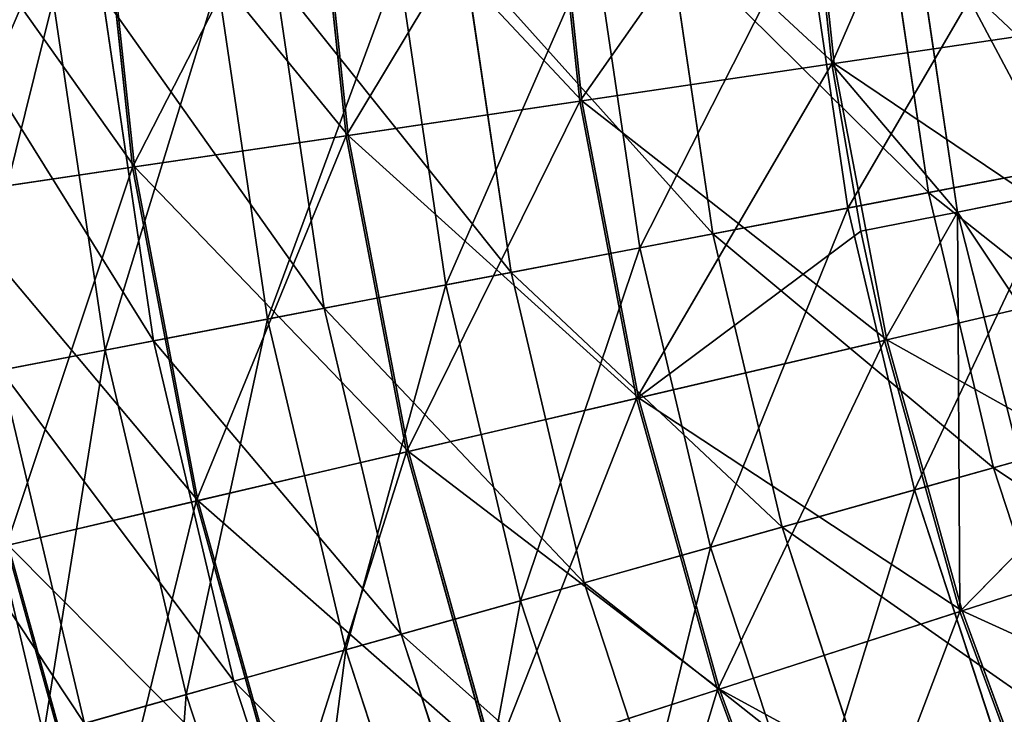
# Model space of a CAD drawing. Extents: x 0 to 126, y -178 to 0.
# Tile 19 of 256: x 10 to 23, y -129 to -121. Entities that reach past the tile are written whole.
import ezdxf

# ---------------------------------------------------------------- set-up
doc = ezdxf.new("R2010")
doc.units = 0
doc.header["$LTSCALE"] = 25.4
doc.layers.get('0').update_dxf_attribs({"color": 13, "linetype": 'CONTINUOUS'})

# ---------------------------------------------------------------- blocks, each defined once
blk = doc.blocks.new('ICE-EGG-C-8132_STL')
at = {"color": 7}
for p, q in [((64.654, 52.34, 68.466), (65.012, 49.919, 63.387)), ((64.654, 52.34, 68.466), (65.012, 49.919, 63.387)), ((65.016, 49.895, 159.916), (64.657, 52.32, 154.839)), ((65.016, 49.895, 159.916), (64.657, 52.32, 154.839)), ((57.879, 51.037, 146.279), (62.362, 52.095, 146.279)), ((57.879, 51.037, 146.279), (62.362, 52.095, 146.279)), ((62.362, 52.095, 146.279), (62.713, 50.265, 151.188)), ((62.362, 52.095, 146.279), (62.713, 50.265, 151.188)), ((55.949, 50.307, 68.466), (60.26, 51.504, 68.466)), ((55.949, 50.307, 68.466), (60.26, 51.504, 68.466)), ((55.956, 50.287, 154.839), (60.264, 51.483, 154.839)), ((55.956, 50.287, 154.839), (60.264, 51.483, 154.839)), ((58.023, 50.524, 75.486), (62.463, 51.572, 75.486)), ((58.023, 50.524, 75.486), (62.463, 51.572, 75.486)), ((60.26, 51.504, 68.466), (60.817, 49.12, 63.387)), ((60.26, 51.504, 68.466), (60.817, 49.12, 63.387)), ((60.822, 49.097, 159.916), (60.264, 51.483, 154.839)), ((60.822, 49.097, 159.916), (60.264, 51.483, 154.839)), ((62.83, 49.654, 70.592), (62.463, 51.572, 75.486)), ((62.83, 49.654, 70.592), (62.463, 51.572, 75.486)), ((57.879, 51.037, 146.279), (58.384, 49.244, 151.188)), ((57.879, 51.037, 146.279), (58.384, 49.244, 151.188)), ((62.713, 50.265, 151.188), (67.113, 50.916, 151.188)), ((62.713, 50.265, 151.188), (67.113, 50.916, 151.188)), ((58.552, 48.645, 70.592), (58.023, 50.524, 75.486)), ((58.552, 48.645, 70.592), (58.023, 50.524, 75.486)), ((65.012, 49.919, 63.387), (69.26, 50.368, 63.387)), ((65.012, 49.919, 63.387), (69.26, 50.368, 63.387)), ((65.016, 49.895, 159.916), (69.261, 50.345, 159.916)), ((65.016, 49.895, 159.916), (69.261, 50.345, 159.916)), ((58.384, 49.244, 151.188), (62.713, 50.265, 151.188)), ((58.384, 49.244, 151.188), (62.713, 50.265, 151.188)), ((62.713, 50.265, 151.188), (63.104, 48.222, 155.867)), ((62.713, 50.265, 151.188), (63.104, 48.222, 155.867)), ((62.83, 49.654, 70.592), (67.178, 50.297, 70.592)), ((62.83, 49.654, 70.592), (67.178, 50.297, 70.592)), ((60.817, 49.12, 63.387), (65.012, 49.919, 63.387)), ((60.817, 49.12, 63.387), (65.012, 49.919, 63.387)), ((60.822, 49.097, 159.916), (65.016, 49.895, 159.916)), ((60.822, 49.097, 159.916), (65.016, 49.895, 159.916)), ((65.012, 49.919, 63.387), (65.409, 47.234, 58.557)), ((65.012, 49.919, 63.387), (65.409, 47.234, 58.557)), ((65.413, 47.209, 164.744), (65.016, 49.895, 159.916)), ((65.413, 47.209, 164.744), (65.016, 49.895, 159.916)), ((58.552, 48.645, 70.592), (62.83, 49.654, 70.592)), ((58.552, 48.645, 70.592), (62.83, 49.654, 70.592)), ((63.24, 47.512, 65.915), (62.83, 49.654, 70.592)), ((63.24, 47.512, 65.915), (62.83, 49.654, 70.592)), ((54.157, 47.859, 151.188), (58.384, 49.244, 151.188)), ((54.157, 47.859, 151.188), (58.384, 49.244, 151.188)), ((58.384, 49.244, 151.188), (58.947, 47.241, 155.867)), ((58.384, 49.244, 151.188), (58.947, 47.241, 155.867)), ((56.701, 47.977, 63.387), (60.817, 49.12, 63.387)), ((56.701, 47.977, 63.387), (60.817, 49.12, 63.387)), ((60.817, 49.12, 63.387), (61.434, 46.477, 58.557)), ((60.817, 49.12, 63.387), (61.434, 46.477, 58.557)), ((56.708, 47.955, 159.916), (60.822, 49.097, 159.916)), ((56.708, 47.955, 159.916), (60.822, 49.097, 159.916)), ((61.44, 46.452, 164.744), (60.822, 49.097, 159.916)), ((61.44, 46.452, 164.744), (60.822, 49.097, 159.916)), ((63.104, 48.222, 155.867), (67.33, 48.847, 155.867)), ((63.104, 48.222, 155.867), (67.33, 48.847, 155.867)), ((54.375, 47.277, 70.592), (58.552, 48.645, 70.592)), ((54.375, 47.277, 70.592), (58.552, 48.645, 70.592)), ((59.142, 46.546, 65.915), (58.552, 48.645, 70.592)), ((59.142, 46.546, 65.915), (58.552, 48.645, 70.592)), ((58.947, 47.241, 155.867), (63.104, 48.222, 155.867)), ((58.947, 47.241, 155.867), (63.104, 48.222, 155.867)), ((63.104, 48.222, 155.867), (63.533, 45.982, 160.301)), ((63.104, 48.222, 155.867), (63.533, 45.982, 160.301)), ((63.24, 47.512, 65.915), (67.405, 48.128, 65.915)), ((63.24, 47.512, 65.915), (67.405, 48.128, 65.915)), ((65.409, 47.234, 58.557), (69.433, 47.66, 58.557)), ((65.409, 47.234, 58.557), (69.433, 47.66, 58.557)), ((65.413, 47.209, 164.744), (69.435, 47.635, 164.744)), ((65.413, 47.209, 164.744), (69.435, 47.635, 164.744)), ((59.142, 46.546, 65.915), (63.24, 47.512, 65.915)), ((59.142, 46.546, 65.915), (63.24, 47.512, 65.915)), ((63.69, 45.165, 61.485), (63.24, 47.512, 65.915)), ((63.69, 45.165, 61.485), (63.24, 47.512, 65.915)), ((54.888, 45.911, 155.867), (58.947, 47.241, 155.867)), ((54.888, 45.911, 155.867), (58.947, 47.241, 155.867)), ((58.947, 47.241, 155.867), (59.564, 45.045, 160.301)), ((58.947, 47.241, 155.867), (59.564, 45.045, 160.301)), ((61.434, 46.477, 58.557), (65.409, 47.234, 58.557)), ((61.434, 46.477, 58.557), (65.409, 47.234, 58.557)), ((61.44, 46.452, 164.744), (65.413, 47.209, 164.744)), ((61.44, 46.452, 164.744), (65.413, 47.209, 164.744)), ((65.409, 47.234, 58.557), (65.843, 44.301, 53.999)), ((65.409, 47.234, 58.557), (65.843, 44.301, 53.999)), ((65.847, 44.274, 169.299), (65.413, 47.209, 164.744)), ((65.847, 44.274, 169.299), (65.413, 47.209, 164.744)), ((55.142, 45.235, 65.915), (59.142, 46.546, 65.915)), ((55.142, 45.235, 65.915), (59.142, 46.546, 65.915)), ((59.79, 44.245, 61.485), (59.142, 46.546, 65.915)), ((59.79, 44.245, 61.485), (59.142, 46.546, 65.915)), ((63.533, 45.982, 160.301), (67.567, 46.578, 160.301)), ((63.533, 45.982, 160.301), (67.567, 46.578, 160.301)), ((57.535, 45.395, 58.557), (61.434, 46.477, 58.557)), ((57.535, 45.395, 58.557), (61.434, 46.477, 58.557)), ((57.542, 45.37, 164.744), (61.44, 46.452, 164.744)), ((57.542, 45.37, 164.744), (61.44, 46.452, 164.744)), ((61.434, 46.477, 58.557), (62.108, 43.59, 53.999)), ((61.434, 46.477, 58.557), (62.108, 43.59, 53.999)), ((62.115, 43.563, 169.299), (61.44, 46.452, 164.744)), ((62.115, 43.563, 169.299), (61.44, 46.452, 164.744)), ((59.564, 45.045, 160.301), (63.533, 45.982, 160.301)), ((59.564, 45.045, 160.301), (63.533, 45.982, 160.301)), ((63.533, 45.982, 160.301), (64, 43.546, 164.498)), ((63.533, 45.982, 160.301), (64, 43.546, 164.498)), ((63.69, 45.165, 61.485), (67.654, 45.751, 61.485)), ((63.69, 45.165, 61.485), (67.654, 45.751, 61.485)), ((57.535, 45.395, 58.557), (58.445, 42.573, 53.999)), ((57.535, 45.395, 58.557), (58.445, 42.573, 53.999)), ((58.454, 42.547, 169.299), (57.542, 45.37, 164.744)), ((58.454, 42.547, 169.299), (57.542, 45.37, 164.744)), ((59.79, 44.245, 61.485), (63.69, 45.165, 61.485)), ((59.79, 44.245, 61.485), (63.69, 45.165, 61.485)), ((64.175, 42.629, 57.317), (63.69, 45.165, 61.485)), ((64.175, 42.629, 57.317), (63.69, 45.165, 61.485)), ((55.689, 43.776, 160.301), (59.564, 45.045, 160.301)), ((55.689, 43.776, 160.301), (59.564, 45.045, 160.301)), ((59.564, 45.045, 160.301), (60.236, 42.658, 164.498)), ((59.564, 45.045, 160.301), (60.236, 42.658, 164.498)), ((65.843, 44.301, 53.999), (69.623, 44.702, 53.999)), ((65.843, 44.301, 53.999), (69.623, 44.702, 53.999)), ((65.847, 44.274, 169.299), (69.625, 44.674, 169.299)), ((65.847, 44.274, 169.299), (69.625, 44.674, 169.299)), ((62.108, 43.59, 53.999), (65.843, 44.301, 53.999)), ((62.108, 43.59, 53.999), (65.843, 44.301, 53.999)), ((66.311, 41.135, 49.737), (65.843, 44.301, 53.999)), ((66.311, 41.135, 49.737), (65.843, 44.301, 53.999)), ((55.981, 42.997, 61.485), (59.79, 44.245, 61.485)), ((55.981, 42.997, 61.485), (59.79, 44.245, 61.485)), ((60.489, 41.759, 57.317), (59.79, 44.245, 61.485)), ((60.489, 41.759, 57.317), (59.79, 44.245, 61.485)), ((62.115, 43.563, 169.299), (65.847, 44.274, 169.299)), ((62.115, 43.563, 169.299), (65.847, 44.274, 169.299)), ((66.315, 41.105, 173.559), (65.847, 44.274, 169.299)), ((66.315, 41.105, 173.559), (65.847, 44.274, 169.299)), ((64, 43.546, 164.498), (67.826, 44.112, 164.498)), ((64, 43.546, 164.498), (67.826, 44.112, 164.498)), ((58.445, 42.573, 53.999), (62.108, 43.59, 53.999)), ((58.445, 42.573, 53.999), (62.108, 43.59, 53.999)), ((58.454, 42.547, 169.299), (62.115, 43.563, 169.299)), ((58.454, 42.547, 169.299), (62.115, 43.563, 169.299)), ((60.236, 42.658, 164.498), (64, 43.546, 164.498)), ((60.236, 42.658, 164.498), (64, 43.546, 164.498)), ((62.108, 43.59, 53.999), (62.836, 40.473, 49.737)), ((66.311, 41.135, 49.737), (62.108, 43.59, 53.999)), ((66.311, 41.135, 49.737), (62.108, 43.59, 53.999)), ((64.209, 40.77, 49.737), (62.108, 43.59, 53.999)), ((64.209, 40.77, 49.737), (62.108, 43.59, 53.999)), ((62.108, 43.59, 53.999), (62.836, 40.473, 49.737)), ((62.843, 40.444, 173.559), (62.115, 43.563, 169.299)), ((62.843, 40.444, 173.559), (62.115, 43.563, 169.299)), ((64, 43.546, 164.498), (64.5, 40.934, 168.436)), ((64, 43.546, 164.498), (64.5, 40.934, 168.436)), ((64.175, 42.629, 57.317), (67.923, 43.183, 57.317)), ((64.175, 42.629, 57.317), (67.923, 43.183, 57.317)), ((54.878, 41.257, 53.999), (58.445, 42.573, 53.999)), ((54.878, 41.257, 53.999), (58.445, 42.573, 53.999)), ((54.889, 41.232, 169.299), (58.454, 42.547, 169.299)), ((54.889, 41.232, 169.299), (58.454, 42.547, 169.299)), ((56.561, 41.454, 164.498), (60.236, 42.658, 164.498)), ((56.561, 41.454, 164.498), (60.236, 42.658, 164.498)), ((59.428, 39.527, 49.737), (58.445, 42.573, 53.999)), ((59.428, 39.527, 49.737), (58.445, 42.573, 53.999)), ((59.437, 39.498, 173.559), (58.454, 42.547, 169.299)), ((59.437, 39.498, 173.559), (58.454, 42.547, 169.299)), ((60.236, 42.658, 164.498), (60.956, 40.097, 168.436)), ((60.236, 42.658, 164.498), (60.956, 40.097, 168.436)), ((60.489, 41.759, 57.317), (64.175, 42.629, 57.317)), ((60.489, 41.759, 57.317), (64.175, 42.629, 57.317)), ((64.694, 39.921, 53.423), (64.175, 42.629, 57.317)), ((64.694, 39.921, 53.423), (64.175, 42.629, 57.317)), ((56.889, 40.58, 57.317), (60.489, 41.759, 57.317)), ((56.889, 40.58, 57.317), (60.489, 41.759, 57.317)), ((61.235, 39.105, 53.423), (60.489, 41.759, 57.317)), ((61.235, 39.105, 53.423), (60.489, 41.759, 57.317)), ((64.5, 40.934, 168.436), (68.103, 41.466, 168.436)), ((64.5, 40.934, 168.436), (68.103, 41.466, 168.436)), ((69.829, 41.507, 49.737), (66.311, 41.135, 49.737)), ((69.829, 41.507, 49.737), (66.311, 41.135, 49.737)), ((66.315, 41.105, 173.559), (69.831, 41.477, 173.559)), ((66.315, 41.105, 173.559), (69.831, 41.477, 173.559)), ((62.843, 40.444, 173.559), (66.315, 41.105, 173.559)), ((62.843, 40.444, 173.559), (66.315, 41.105, 173.559)), ((66.311, 41.135, 49.737), (64.209, 40.77, 49.737)), ((66.311, 41.135, 49.737), (64.209, 40.77, 49.737)), ((66.311, 41.135, 49.737), (64.45, 39.556, 48.456)), ((66.311, 41.135, 49.737), (64.45, 39.556, 48.456)), ((66.311, 41.135, 49.737), (68.549, 40.162, 48.456)), ((66.311, 41.135, 49.737), (68.549, 40.162, 48.456)), ((66.816, 37.719, 177.5), (66.315, 41.105, 173.559)), ((66.816, 37.719, 177.5), (66.315, 41.105, 173.559)), ((60.956, 40.097, 168.436), (64.5, 40.934, 168.436)), ((60.956, 40.097, 168.436), (64.5, 40.934, 168.436)), ((64.5, 40.934, 168.436), (65.03, 38.169, 172.095)), ((64.5, 40.934, 168.436), (65.03, 38.169, 172.095)), ((64.209, 40.77, 49.737), (62.836, 40.473, 49.737)), ((64.209, 40.77, 49.737), (62.836, 40.473, 49.737)), ((64.209, 40.77, 49.737), (64.45, 39.556, 48.456)), ((64.209, 40.77, 49.737), (64.45, 39.556, 48.456)), ((62.836, 40.473, 49.737), (59.428, 39.527, 49.737)), ((62.836, 40.473, 49.737), (59.428, 39.527, 49.737)), ((59.437, 39.498, 173.559), (62.843, 40.444, 173.559)), ((59.437, 39.498, 173.559), (62.843, 40.444, 173.559)), ((62.836, 40.473, 49.737), (64.45, 39.556, 48.456)), ((62.836, 40.473, 49.737), (64.45, 39.556, 48.456)), ((63.622, 37.111, 177.5), (62.843, 40.444, 173.559)), ((63.622, 37.111, 177.5), (62.843, 40.444, 173.559)), ((64.694, 39.921, 53.423), (68.21, 40.441, 53.423)), ((64.694, 39.921, 53.423), (68.21, 40.441, 53.423)), ((57.495, 38.964, 168.436), (60.956, 40.097, 168.436)), ((57.495, 38.964, 168.436), (60.956, 40.097, 168.436)), ((60.956, 40.097, 168.436), (61.718, 37.388, 172.095)), ((60.956, 40.097, 168.436), (61.718, 37.388, 172.095)), ((68.549, 40.162, 48.456), (64.45, 39.556, 48.456)), ((68.549, 40.162, 48.456), (64.45, 39.556, 48.456)), ((61.235, 39.105, 53.423), (64.694, 39.921, 53.423)), ((61.235, 39.105, 53.423), (64.694, 39.921, 53.423)), ((65.206, 37.25, 50.042), (64.694, 39.921, 53.423)), ((65.206, 37.25, 50.042), (64.694, 39.921, 53.423)), ((59.428, 39.527, 49.737), (56.11, 38.302, 49.737)), ((59.428, 39.527, 49.737), (56.11, 38.302, 49.737)), ((56.121, 38.275, 173.559), (59.437, 39.498, 173.559)), ((56.121, 38.275, 173.559), (59.437, 39.498, 173.559)), ((59.428, 39.527, 49.737), (64.45, 39.556, 48.456)), ((59.428, 39.527, 49.737), (64.45, 39.556, 48.456)), ((59.428, 39.527, 49.737), (60.433, 38.545, 48.456)), ((59.428, 39.527, 49.737), (60.433, 38.545, 48.456)), ((60.488, 36.241, 177.5), (59.437, 39.498, 173.559)), ((60.488, 36.241, 177.5), (59.437, 39.498, 173.559)), ((64.45, 39.556, 48.456), (60.433, 38.545, 48.456)), ((64.45, 39.556, 48.456), (60.433, 38.545, 48.456)), ((64.733, 38.139, 47.414), (64.45, 39.556, 48.456)), ((64.733, 38.139, 47.414), (64.45, 39.556, 48.456)), ((57.858, 37.999, 53.423), (61.235, 39.105, 53.423)), ((57.858, 37.999, 53.423), (61.235, 39.105, 53.423)), ((61.971, 36.486, 50.042), (61.235, 39.105, 53.423)), ((61.971, 36.486, 50.042), (61.235, 39.105, 53.423))]:
    blk.add_line(p, q, dxfattribs=at)
mesh = blk.add_polyface(dxfattribs=at)
corners = [(62.362, 52.095, 146.279), (57.44, 52.599, 141.177), (62.057, 53.689, 141.177), (57.879, 51.037, 146.279)]
mesh.append_faces([[corners[k] for k in face] for face in [(0, 1, 2), (1, 0, 3)]], dxfattribs={"vtx0": -1, "color": 7})
mesh = blk.add_polyface(dxfattribs=at)
corners = [(55.283, 52.372, 73.766), (60.26, 51.504, 68.466), (55.949, 50.307, 68.466), (59.766, 53.617, 73.766)]
mesh.append_faces([[corners[k] for k in face] for face in [(0, 1, 2), (1, 0, 3)]], dxfattribs={"vtx0": -1, "color": 7})
mesh = blk.add_polyface(dxfattribs=at)
corners = [(55.956, 50.287, 154.839), (59.77, 53.599, 149.541), (55.289, 52.355, 149.541), (60.264, 51.483, 154.839)]
mesh.append_faces([[corners[k] for k in face] for face in [(0, 1, 2), (1, 0, 3)]], dxfattribs={"vtx0": -1, "color": 7})
mesh = blk.add_polyface(dxfattribs=at)
corners = [(62.141, 53.252, 80.584), (58.023, 50.524, 75.486), (62.463, 51.572, 75.486), (57.56, 52.171, 80.584)]
mesh.append_faces([[corners[k] for k in face] for face in [(0, 1, 2), (1, 0, 3)]], dxfattribs={"vtx0": -1, "color": 7})
mesh = blk.add_polyface(dxfattribs=at)
corners = [(64.654, 52.34, 68.466), (69.26, 50.368, 63.387), (65.012, 49.919, 63.387), (69.103, 52.811, 68.466)]
mesh.append_faces([[corners[k] for k in face] for face in [(0, 1, 2), (1, 0, 3)]], dxfattribs={"vtx0": -1, "color": 7})
mesh = blk.add_polyface(dxfattribs=at)
corners = [(67.113, 50.916, 151.188), (62.362, 52.095, 146.279), (66.919, 52.769, 146.279), (62.713, 50.265, 151.188)]
mesh.append_faces([[corners[k] for k in face] for face in [(0, 1, 2), (1, 0, 3)]], dxfattribs={"vtx0": -1, "color": 7})
mesh = blk.add_polyface(dxfattribs=at)
corners = [(65.016, 49.895, 159.916), (69.104, 52.79, 154.839), (64.657, 52.32, 154.839), (69.261, 50.345, 159.916)]
mesh.append_faces([[corners[k] for k in face] for face in [(0, 1, 2), (1, 0, 3)]], dxfattribs={"vtx0": -1, "color": 7})
mesh = blk.add_polyface(dxfattribs=at)
corners = [(60.26, 51.504, 68.466), (65.012, 49.919, 63.387), (60.817, 49.12, 63.387), (64.654, 52.34, 68.466)]
mesh.append_faces([[corners[k] for k in face] for face in [(0, 1, 2), (1, 0, 3)]], dxfattribs={"vtx0": -1, "color": 7})
mesh = blk.add_polyface(dxfattribs=at)
corners = [(60.822, 49.097, 159.916), (64.657, 52.32, 154.839), (60.264, 51.483, 154.839), (65.016, 49.895, 159.916)]
mesh.append_faces([[corners[k] for k in face] for face in [(0, 1, 2), (1, 0, 3)]], dxfattribs={"vtx0": -1, "color": 7})
mesh = blk.add_polyface(dxfattribs=at)
corners = [(66.974, 52.239, 75.486), (62.83, 49.654, 70.592), (67.178, 50.297, 70.592), (62.463, 51.572, 75.486)]
mesh.append_faces([[corners[k] for k in face] for face in [(0, 1, 2), (1, 0, 3)]], dxfattribs={"vtx0": -1, "color": 7})
mesh = blk.add_polyface(dxfattribs=at)
corners = [(62.713, 50.265, 151.188), (57.879, 51.037, 146.279), (62.362, 52.095, 146.279), (58.384, 49.244, 151.188)]
mesh.append_faces([[corners[k] for k in face] for face in [(0, 1, 2), (1, 0, 3)]], dxfattribs={"vtx0": -1, "color": 7})
mesh = blk.add_polyface(dxfattribs=at)
corners = [(55.949, 50.307, 68.466), (60.817, 49.12, 63.387), (56.701, 47.977, 63.387), (60.26, 51.504, 68.466)]
mesh.append_faces([[corners[k] for k in face] for face in [(0, 1, 2), (1, 0, 3)]], dxfattribs={"vtx0": -1, "color": 7})
mesh = blk.add_polyface(dxfattribs=at)
corners = [(56.708, 47.955, 159.916), (60.264, 51.483, 154.839), (55.956, 50.287, 154.839), (60.822, 49.097, 159.916)]
mesh.append_faces([[corners[k] for k in face] for face in [(0, 1, 2), (1, 0, 3)]], dxfattribs={"vtx0": -1, "color": 7})
mesh = blk.add_polyface(dxfattribs=at)
corners = [(62.463, 51.572, 75.486), (58.552, 48.645, 70.592), (62.83, 49.654, 70.592), (58.023, 50.524, 75.486)]
mesh.append_faces([[corners[k] for k in face] for face in [(0, 1, 2), (1, 0, 3)]], dxfattribs={"vtx0": -1, "color": 7})
mesh = blk.add_polyface(dxfattribs=at)
corners = [(58.384, 49.244, 151.188), (53.502, 49.603, 146.279), (57.879, 51.037, 146.279), (54.157, 47.859, 151.188)]
mesh.append_faces([[corners[k] for k in face] for face in [(0, 1, 2), (1, 0, 3)]], dxfattribs={"vtx0": -1, "color": 7})
mesh = blk.add_polyface(dxfattribs=at)
corners = [(67.33, 48.847, 155.867), (62.713, 50.265, 151.188), (67.113, 50.916, 151.188), (63.104, 48.222, 155.867)]
mesh.append_faces([[corners[k] for k in face] for face in [(0, 1, 2), (1, 0, 3)]], dxfattribs={"vtx0": -1, "color": 7})
mesh = blk.add_polyface(dxfattribs=at)
corners = [(58.023, 50.524, 75.486), (54.375, 47.277, 70.592), (58.552, 48.645, 70.592), (53.689, 49.104, 75.486)]
mesh.append_faces([[corners[k] for k in face] for face in [(0, 1, 2), (1, 0, 3)]], dxfattribs={"vtx0": -1, "color": 7})
mesh = blk.add_polyface(dxfattribs=at)
corners = [(65.012, 49.919, 63.387), (69.433, 47.66, 58.557), (65.409, 47.234, 58.557), (69.26, 50.368, 63.387)]
mesh.append_faces([[corners[k] for k in face] for face in [(0, 1, 2), (1, 0, 3)]], dxfattribs={"vtx0": -1, "color": 7})
mesh = blk.add_polyface(dxfattribs=at)
corners = [(65.413, 47.209, 164.744), (69.261, 50.345, 159.916), (65.016, 49.895, 159.916), (69.435, 47.635, 164.744)]
mesh.append_faces([[corners[k] for k in face] for face in [(0, 1, 2), (1, 0, 3)]], dxfattribs={"vtx0": -1, "color": 7})
mesh = blk.add_polyface(dxfattribs=at)
corners = [(63.104, 48.222, 155.867), (58.384, 49.244, 151.188), (62.713, 50.265, 151.188), (58.947, 47.241, 155.867)]
mesh.append_faces([[corners[k] for k in face] for face in [(0, 1, 2), (1, 0, 3)]], dxfattribs={"vtx0": -1, "color": 7})
mesh = blk.add_polyface(dxfattribs=at)
corners = [(67.178, 50.297, 70.592), (63.24, 47.512, 65.915), (67.405, 48.128, 65.915), (62.83, 49.654, 70.592)]
mesh.append_faces([[corners[k] for k in face] for face in [(0, 1, 2), (1, 0, 3)]], dxfattribs={"vtx0": -1, "color": 7})
mesh = blk.add_polyface(dxfattribs=at)
corners = [(60.817, 49.12, 63.387), (65.409, 47.234, 58.557), (61.434, 46.477, 58.557), (65.012, 49.919, 63.387)]
mesh.append_faces([[corners[k] for k in face] for face in [(0, 1, 2), (1, 0, 3)]], dxfattribs={"vtx0": -1, "color": 7})
mesh = blk.add_polyface(dxfattribs=at)
corners = [(61.44, 46.452, 164.744), (65.016, 49.895, 159.916), (60.822, 49.097, 159.916), (65.413, 47.209, 164.744)]
mesh.append_faces([[corners[k] for k in face] for face in [(0, 1, 2), (1, 0, 3)]], dxfattribs={"vtx0": -1, "color": 7})
mesh = blk.add_polyface(dxfattribs=at)
corners = [(62.83, 49.654, 70.592), (59.142, 46.546, 65.915), (63.24, 47.512, 65.915), (58.552, 48.645, 70.592)]
mesh.append_faces([[corners[k] for k in face] for face in [(0, 1, 2), (1, 0, 3)]], dxfattribs={"vtx0": -1, "color": 7})
mesh = blk.add_polyface(dxfattribs=at)
corners = [(58.947, 47.241, 155.867), (54.157, 47.859, 151.188), (58.384, 49.244, 151.188), (54.888, 45.911, 155.867)]
mesh.append_faces([[corners[k] for k in face] for face in [(0, 1, 2), (1, 0, 3)]], dxfattribs={"vtx0": -1, "color": 7})
mesh = blk.add_polyface(dxfattribs=at)
corners = [(56.701, 47.977, 63.387), (61.434, 46.477, 58.557), (57.535, 45.395, 58.557), (60.817, 49.12, 63.387)]
mesh.append_faces([[corners[k] for k in face] for face in [(0, 1, 2), (1, 0, 3)]], dxfattribs={"vtx0": -1, "color": 7})
mesh = blk.add_polyface(dxfattribs=at)
corners = [(57.542, 45.37, 164.744), (60.822, 49.097, 159.916), (56.708, 47.955, 159.916), (61.44, 46.452, 164.744)]
mesh.append_faces([[corners[k] for k in face] for face in [(0, 1, 2), (1, 0, 3)]], dxfattribs={"vtx0": -1, "color": 7})
mesh = blk.add_polyface(dxfattribs=at)
corners = [(67.567, 46.578, 160.301), (63.104, 48.222, 155.867), (67.33, 48.847, 155.867), (63.533, 45.982, 160.301)]
mesh.append_faces([[corners[k] for k in face] for face in [(0, 1, 2), (1, 0, 3)]], dxfattribs={"vtx0": -1, "color": 7})
mesh = blk.add_polyface(dxfattribs=at)
corners = [(58.552, 48.645, 70.592), (55.142, 45.235, 65.915), (59.142, 46.546, 65.915), (54.375, 47.277, 70.592)]
mesh.append_faces([[corners[k] for k in face] for face in [(0, 1, 2), (1, 0, 3)]], dxfattribs={"vtx0": -1, "color": 7})
mesh = blk.add_polyface(dxfattribs=at)
corners = [(63.533, 45.982, 160.301), (58.947, 47.241, 155.867), (63.104, 48.222, 155.867), (59.564, 45.045, 160.301)]
mesh.append_faces([[corners[k] for k in face] for face in [(0, 1, 2), (1, 0, 3)]], dxfattribs={"vtx0": -1, "color": 7})
mesh = blk.add_polyface(dxfattribs=at)
corners = [(67.405, 48.128, 65.915), (63.69, 45.165, 61.485), (67.654, 45.751, 61.485), (63.24, 47.512, 65.915)]
mesh.append_faces([[corners[k] for k in face] for face in [(0, 1, 2), (1, 0, 3)]], dxfattribs={"vtx0": -1, "color": 7})
mesh = blk.add_polyface(dxfattribs=at)
corners = [(65.409, 47.234, 58.557), (69.623, 44.702, 53.999), (65.843, 44.301, 53.999), (69.433, 47.66, 58.557)]
mesh.append_faces([[corners[k] for k in face] for face in [(0, 1, 2), (1, 0, 3)]], dxfattribs={"vtx0": -1, "color": 7})
mesh = blk.add_polyface(dxfattribs=at)
corners = [(65.847, 44.274, 169.299), (69.435, 47.635, 164.744), (65.413, 47.209, 164.744), (69.625, 44.674, 169.299)]
mesh.append_faces([[corners[k] for k in face] for face in [(0, 1, 2), (1, 0, 3)]], dxfattribs={"vtx0": -1, "color": 7})
mesh = blk.add_polyface(dxfattribs=at)
corners = [(63.24, 47.512, 65.915), (59.79, 44.245, 61.485), (63.69, 45.165, 61.485), (59.142, 46.546, 65.915)]
mesh.append_faces([[corners[k] for k in face] for face in [(0, 1, 2), (1, 0, 3)]], dxfattribs={"vtx0": -1, "color": 7})
mesh = blk.add_polyface(dxfattribs=at)
corners = [(59.564, 45.045, 160.301), (54.888, 45.911, 155.867), (58.947, 47.241, 155.867), (55.689, 43.776, 160.301)]
mesh.append_faces([[corners[k] for k in face] for face in [(0, 1, 2), (1, 0, 3)]], dxfattribs={"vtx0": -1, "color": 7})
mesh = blk.add_polyface(dxfattribs=at)
corners = [(61.434, 46.477, 58.557), (65.843, 44.301, 53.999), (62.108, 43.59, 53.999), (65.409, 47.234, 58.557)]
mesh.append_faces([[corners[k] for k in face] for face in [(0, 1, 2), (1, 0, 3)]], dxfattribs={"vtx0": -1, "color": 7})
mesh = blk.add_polyface(dxfattribs=at)
corners = [(62.115, 43.563, 169.299), (65.413, 47.209, 164.744), (61.44, 46.452, 164.744), (65.847, 44.274, 169.299)]
mesh.append_faces([[corners[k] for k in face] for face in [(0, 1, 2), (1, 0, 3)]], dxfattribs={"vtx0": -1, "color": 7})
mesh = blk.add_polyface(dxfattribs=at)
corners = [(59.142, 46.546, 65.915), (55.981, 42.997, 61.485), (59.79, 44.245, 61.485), (55.142, 45.235, 65.915)]
mesh.append_faces([[corners[k] for k in face] for face in [(0, 1, 2), (1, 0, 3)]], dxfattribs={"vtx0": -1, "color": 7})
mesh = blk.add_polyface(dxfattribs=at)
corners = [(67.826, 44.112, 164.498), (63.533, 45.982, 160.301), (67.567, 46.578, 160.301), (64, 43.546, 164.498)]
mesh.append_faces([[corners[k] for k in face] for face in [(0, 1, 2), (1, 0, 3)]], dxfattribs={"vtx0": -1, "color": 7})
mesh = blk.add_polyface(dxfattribs=at)
corners = [(57.535, 45.395, 58.557), (62.108, 43.59, 53.999), (58.445, 42.573, 53.999), (61.434, 46.477, 58.557)]
mesh.append_faces([[corners[k] for k in face] for face in [(0, 1, 2), (1, 0, 3)]], dxfattribs={"vtx0": -1, "color": 7})
mesh = blk.add_polyface(dxfattribs=at)
corners = [(58.454, 42.547, 169.299), (61.44, 46.452, 164.744), (57.542, 45.37, 164.744), (62.115, 43.563, 169.299)]
mesh.append_faces([[corners[k] for k in face] for face in [(0, 1, 2), (1, 0, 3)]], dxfattribs={"vtx0": -1, "color": 7})
mesh = blk.add_polyface(dxfattribs=at)
corners = [(64, 43.546, 164.498), (59.564, 45.045, 160.301), (63.533, 45.982, 160.301), (60.236, 42.658, 164.498)]
mesh.append_faces([[corners[k] for k in face] for face in [(0, 1, 2), (1, 0, 3)]], dxfattribs={"vtx0": -1, "color": 7})
mesh = blk.add_polyface(dxfattribs=at)
corners = [(67.654, 45.751, 61.485), (64.175, 42.629, 57.317), (67.923, 43.183, 57.317), (63.69, 45.165, 61.485)]
mesh.append_faces([[corners[k] for k in face] for face in [(0, 1, 2), (1, 0, 3)]], dxfattribs={"vtx0": -1, "color": 7})
mesh = blk.add_polyface(dxfattribs=at)
corners = [(53.738, 43.994, 58.557), (58.445, 42.573, 53.999), (54.878, 41.257, 53.999), (57.535, 45.395, 58.557)]
mesh.append_faces([[corners[k] for k in face] for face in [(0, 1, 2), (1, 0, 3)]], dxfattribs={"vtx0": -1, "color": 7})
mesh = blk.add_polyface(dxfattribs=at)
corners = [(54.889, 41.232, 169.299), (57.542, 45.37, 164.744), (53.748, 43.97, 164.744), (58.454, 42.547, 169.299)]
mesh.append_faces([[corners[k] for k in face] for face in [(0, 1, 2), (1, 0, 3)]], dxfattribs={"vtx0": -1, "color": 7})
mesh = blk.add_polyface(dxfattribs=at)
corners = [(63.69, 45.165, 61.485), (60.489, 41.759, 57.317), (64.175, 42.629, 57.317), (59.79, 44.245, 61.485)]
mesh.append_faces([[corners[k] for k in face] for face in [(0, 1, 2), (1, 0, 3)]], dxfattribs={"vtx0": -1, "color": 7})
mesh = blk.add_polyface(dxfattribs=at)
corners = [(60.236, 42.658, 164.498), (55.689, 43.776, 160.301), (59.564, 45.045, 160.301), (56.561, 41.454, 164.498)]
mesh.append_faces([[corners[k] for k in face] for face in [(0, 1, 2), (1, 0, 3)]], dxfattribs={"vtx0": -1, "color": 7})
mesh = blk.add_polyface(dxfattribs=at)
corners = [(65.843, 44.301, 53.999), (69.829, 41.507, 49.737), (66.311, 41.135, 49.737), (69.623, 44.702, 53.999)]
mesh.append_faces([[corners[k] for k in face] for face in [(0, 1, 2), (1, 0, 3)]], dxfattribs={"vtx0": -1, "color": 7})
mesh = blk.add_polyface(dxfattribs=at)
corners = [(66.315, 41.105, 173.559), (69.625, 44.674, 169.299), (65.847, 44.274, 169.299), (69.831, 41.477, 173.559)]
mesh.append_faces([[corners[k] for k in face] for face in [(0, 1, 2), (1, 0, 3)]], dxfattribs={"vtx0": -1, "color": 7})
mesh = blk.add_polyface(dxfattribs=at)
corners = [(65.843, 44.301, 53.999), (66.311, 41.135, 49.737), (62.108, 43.59, 53.999)]
mesh.append_faces([[corners[k] for k in face] for face in [(0, 1, 2)]], dxfattribs={"color": 7})
mesh = blk.add_polyface(dxfattribs=at)
corners = [(59.79, 44.245, 61.485), (56.889, 40.58, 57.317), (60.489, 41.759, 57.317), (55.981, 42.997, 61.485)]
mesh.append_faces([[corners[k] for k in face] for face in [(0, 1, 2), (1, 0, 3)]], dxfattribs={"vtx0": -1, "color": 7})
mesh = blk.add_polyface(dxfattribs=at)
corners = [(62.843, 40.444, 173.559), (65.847, 44.274, 169.299), (62.115, 43.563, 169.299), (66.315, 41.105, 173.559)]
mesh.append_faces([[corners[k] for k in face] for face in [(0, 1, 2), (1, 0, 3)]], dxfattribs={"vtx0": -1, "color": 7})
mesh = blk.add_polyface(dxfattribs=at)
corners = [(68.103, 41.466, 168.436), (64, 43.546, 164.498), (67.826, 44.112, 164.498), (64.5, 40.934, 168.436)]
mesh.append_faces([[corners[k] for k in face] for face in [(0, 1, 2), (1, 0, 3)]], dxfattribs={"vtx0": -1, "color": 7})
mesh = blk.add_polyface(dxfattribs=at)
corners = [(58.445, 42.573, 53.999), (62.836, 40.473, 49.737), (59.428, 39.527, 49.737), (62.108, 43.59, 53.999)]
mesh.append_faces([[corners[k] for k in face] for face in [(0, 1, 2), (1, 0, 3)]], dxfattribs={"vtx0": -1, "color": 7})
mesh = blk.add_polyface(dxfattribs=at)
corners = [(59.437, 39.498, 173.559), (62.115, 43.563, 169.299), (58.454, 42.547, 169.299), (62.843, 40.444, 173.559)]
mesh.append_faces([[corners[k] for k in face] for face in [(0, 1, 2), (1, 0, 3)]], dxfattribs={"vtx0": -1, "color": 7})
mesh = blk.add_polyface(dxfattribs=at)
corners = [(64.5, 40.934, 168.436), (60.236, 42.658, 164.498), (64, 43.546, 164.498), (60.956, 40.097, 168.436)]
mesh.append_faces([[corners[k] for k in face] for face in [(0, 1, 2), (1, 0, 3)]], dxfattribs={"vtx0": -1, "color": 7})
mesh = blk.add_polyface(dxfattribs=at)
corners = [(62.108, 43.59, 53.999), (66.311, 41.135, 49.737), (64.209, 40.77, 49.737)]
mesh.append_faces([[corners[k] for k in face] for face in [(0, 1, 2)]], dxfattribs={"color": 7})
mesh = blk.add_polyface(dxfattribs=at)
corners = [(62.108, 43.59, 53.999), (64.209, 40.77, 49.737), (62.836, 40.473, 49.737)]
mesh.append_faces([[corners[k] for k in face] for face in [(0, 1, 2)]], dxfattribs={"color": 7})
mesh = blk.add_polyface(dxfattribs=at)
corners = [(67.923, 43.183, 57.317), (64.694, 39.921, 53.423), (68.21, 40.441, 53.423), (64.175, 42.629, 57.317)]
mesh.append_faces([[corners[k] for k in face] for face in [(0, 1, 2), (1, 0, 3)]], dxfattribs={"vtx0": -1, "color": 7})
mesh = blk.add_polyface(dxfattribs=at)
corners = [(54.878, 41.257, 53.999), (59.428, 39.527, 49.737), (56.11, 38.302, 49.737), (58.445, 42.573, 53.999)]
mesh.append_faces([[corners[k] for k in face] for face in [(0, 1, 2), (1, 0, 3)]], dxfattribs={"vtx0": -1, "color": 7})
mesh = blk.add_polyface(dxfattribs=at)
corners = [(56.121, 38.275, 173.559), (58.454, 42.547, 169.299), (54.889, 41.232, 169.299), (59.437, 39.498, 173.559)]
mesh.append_faces([[corners[k] for k in face] for face in [(0, 1, 2), (1, 0, 3)]], dxfattribs={"vtx0": -1, "color": 7})
mesh = blk.add_polyface(dxfattribs=at)
corners = [(60.956, 40.097, 168.436), (56.561, 41.454, 164.498), (60.236, 42.658, 164.498), (57.495, 38.964, 168.436)]
mesh.append_faces([[corners[k] for k in face] for face in [(0, 1, 2), (1, 0, 3)]], dxfattribs={"vtx0": -1, "color": 7})
mesh = blk.add_polyface(dxfattribs=at)
corners = [(64.175, 42.629, 57.317), (61.235, 39.105, 53.423), (64.694, 39.921, 53.423), (60.489, 41.759, 57.317)]
mesh.append_faces([[corners[k] for k in face] for face in [(0, 1, 2), (1, 0, 3)]], dxfattribs={"vtx0": -1, "color": 7})
mesh = blk.add_polyface(dxfattribs=at)
corners = [(60.489, 41.759, 57.317), (57.858, 37.999, 53.423), (61.235, 39.105, 53.423), (56.889, 40.58, 57.317)]
mesh.append_faces([[corners[k] for k in face] for face in [(0, 1, 2), (1, 0, 3)]], dxfattribs={"vtx0": -1, "color": 7})
mesh = blk.add_polyface(dxfattribs=at)
corners = [(68.396, 38.667, 172.095), (64.5, 40.934, 168.436), (68.103, 41.466, 168.436), (65.03, 38.169, 172.095)]
mesh.append_faces([[corners[k] for k in face] for face in [(0, 1, 2), (1, 0, 3)]], dxfattribs={"vtx0": -1, "color": 7})
mesh = blk.add_polyface(dxfattribs=at)
corners = [(69.829, 41.507, 49.737), (68.549, 40.162, 48.456), (66.311, 41.135, 49.737)]
mesh.append_faces([[corners[k] for k in face] for face in [(0, 1, 2)]], dxfattribs={"color": 7})
mesh = blk.add_polyface(dxfattribs=at)
corners = [(66.816, 37.719, 177.5), (69.831, 41.477, 173.559), (66.315, 41.105, 173.559), (70.05, 38.061, 177.5)]
mesh.append_faces([[corners[k] for k in face] for face in [(0, 1, 2), (1, 0, 3)]], dxfattribs={"vtx0": -1, "color": 7})
mesh = blk.add_polyface(dxfattribs=at)
corners = [(63.622, 37.111, 177.5), (66.315, 41.105, 173.559), (62.843, 40.444, 173.559), (66.816, 37.719, 177.5)]
mesh.append_faces([[corners[k] for k in face] for face in [(0, 1, 2), (1, 0, 3)]], dxfattribs={"vtx0": -1, "color": 7})
mesh = blk.add_polyface(dxfattribs=at)
corners = [(66.311, 41.135, 49.737), (64.45, 39.556, 48.456), (64.209, 40.77, 49.737)]
mesh.append_faces([[corners[k] for k in face] for face in [(0, 1, 2)]], dxfattribs={"color": 7})
mesh = blk.add_polyface(dxfattribs=at)
corners = [(68.549, 40.162, 48.456), (64.45, 39.556, 48.456), (66.311, 41.135, 49.737)]
mesh.append_faces([[corners[k] for k in face] for face in [(0, 1, 2)]], dxfattribs={"color": 7})
mesh = blk.add_polyface(dxfattribs=at)
corners = [(65.03, 38.169, 172.095), (60.956, 40.097, 168.436), (64.5, 40.934, 168.436), (61.718, 37.388, 172.095)]
mesh.append_faces([[corners[k] for k in face] for face in [(0, 1, 2), (1, 0, 3)]], dxfattribs={"vtx0": -1, "color": 7})
mesh = blk.add_polyface(dxfattribs=at)
corners = [(64.209, 40.77, 49.737), (64.45, 39.556, 48.456), (62.836, 40.473, 49.737)]
mesh.append_faces([[corners[k] for k in face] for face in [(0, 1, 2)]], dxfattribs={"color": 7})
mesh = blk.add_polyface(dxfattribs=at)
corners = [(64.45, 39.556, 48.456), (59.428, 39.527, 49.737), (62.836, 40.473, 49.737)]
mesh.append_faces([[corners[k] for k in face] for face in [(0, 1, 2)]], dxfattribs={"color": 7})
mesh = blk.add_polyface(dxfattribs=at)
corners = [(60.488, 36.241, 177.5), (62.843, 40.444, 173.559), (59.437, 39.498, 173.559), (63.622, 37.111, 177.5)]
mesh.append_faces([[corners[k] for k in face] for face in [(0, 1, 2), (1, 0, 3)]], dxfattribs={"vtx0": -1, "color": 7})
mesh = blk.add_polyface(dxfattribs=at)
corners = [(68.21, 40.441, 53.423), (65.206, 37.25, 50.042), (68.493, 37.736, 50.042), (64.694, 39.921, 53.423)]
mesh.append_faces([[corners[k] for k in face] for face in [(0, 1, 2), (1, 0, 3)]], dxfattribs={"vtx0": -1, "color": 7})
mesh = blk.add_polyface(dxfattribs=at)
corners = [(61.718, 37.388, 172.095), (57.495, 38.964, 168.436), (60.956, 40.097, 168.436), (58.484, 36.329, 172.095)]
mesh.append_faces([[corners[k] for k in face] for face in [(0, 1, 2), (1, 0, 3)]], dxfattribs={"vtx0": -1, "color": 7})
mesh = blk.add_polyface(dxfattribs=at)
corners = [(68.549, 40.162, 48.456), (64.733, 38.139, 47.414), (64.45, 39.556, 48.456), (68.689, 38.724, 47.414)]
mesh.append_faces([[corners[k] for k in face] for face in [(0, 1, 2), (1, 0, 3)]], dxfattribs={"vtx0": -1, "color": 7})
mesh = blk.add_polyface(dxfattribs=at)
corners = [(64.694, 39.921, 53.423), (61.971, 36.486, 50.042), (65.206, 37.25, 50.042), (61.235, 39.105, 53.423)]
mesh.append_faces([[corners[k] for k in face] for face in [(0, 1, 2), (1, 0, 3)]], dxfattribs={"vtx0": -1, "color": 7})
mesh = blk.add_polyface(dxfattribs=at)
corners = [(60.433, 38.545, 48.456), (56.11, 38.302, 49.737), (59.428, 39.527, 49.737)]
mesh.append_faces([[corners[k] for k in face] for face in [(0, 1, 2)]], dxfattribs={"color": 7})
mesh = blk.add_polyface(dxfattribs=at)
corners = [(57.438, 35.115, 177.5), (59.437, 39.498, 173.559), (56.121, 38.275, 173.559), (60.488, 36.241, 177.5)]
mesh.append_faces([[corners[k] for k in face] for face in [(0, 1, 2), (1, 0, 3)]], dxfattribs={"vtx0": -1, "color": 7})
mesh = blk.add_polyface(dxfattribs=at)
corners = [(59.428, 39.527, 49.737), (64.45, 39.556, 48.456), (60.433, 38.545, 48.456)]
mesh.append_faces([[corners[k] for k in face] for face in [(0, 1, 2)]], dxfattribs={"color": 7})
mesh = blk.add_polyface(dxfattribs=at)
corners = [(64.45, 39.556, 48.456), (60.855, 37.163, 47.414), (60.433, 38.545, 48.456), (64.733, 38.139, 47.414)]
mesh.append_faces([[corners[k] for k in face] for face in [(0, 1, 2), (1, 0, 3)]], dxfattribs={"vtx0": -1, "color": 7})
mesh = blk.add_polyface(dxfattribs=at)
corners = [(61.235, 39.105, 53.423), (58.813, 35.452, 50.042), (61.971, 36.486, 50.042), (57.858, 37.999, 53.423)]
mesh.append_faces([[corners[k] for k in face] for face in [(0, 1, 2), (1, 0, 3)]], dxfattribs={"vtx0": -1, "color": 7})

msp = doc.modelspace()

# ---------------------------------------------------------------- block references
at = {"color": 0, "rotation": 90.00000000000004}
msp.add_blockref('ICE-EGG-C-8132_STL', (61.747, -187.571, -2.297), dxfattribs=at)

doc.saveas('drawing.dxf')
